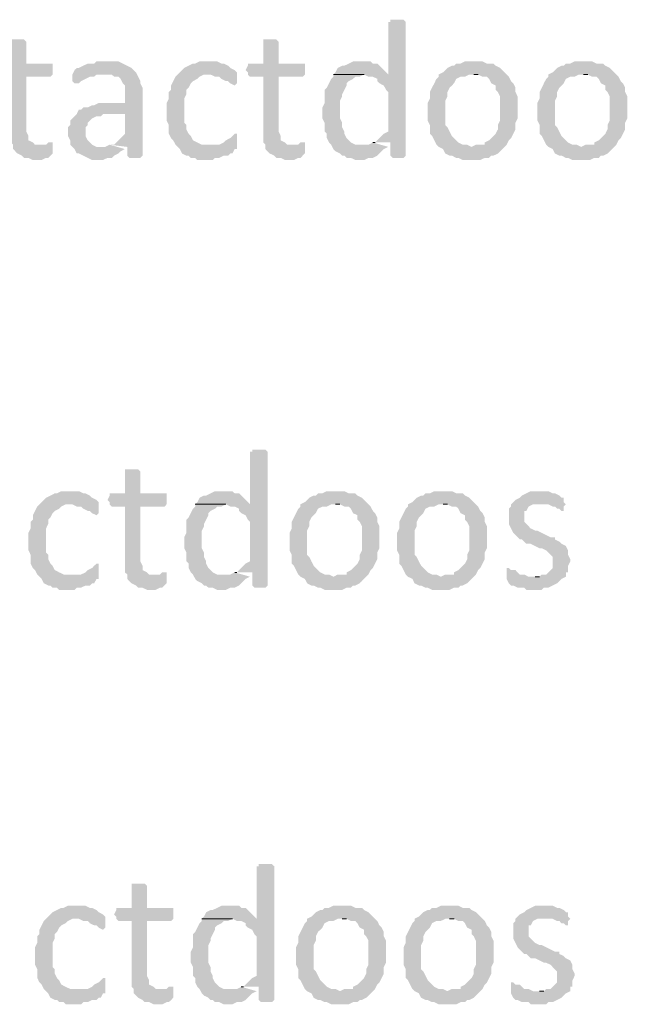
# Model space of a CAD drawing. Header units: millimetres. Extents: x -197899 to 120983, y -4228 to 45370.
# Tile 144 of 200: x -131380 to -130208, y 26245 to 28146. Entities that reach past the tile are written whole.
import ezdxf

# ---------------------------------------------------------------- set-up
doc = ezdxf.new("R2010")
doc.units = ezdxf.units.MM
for name, color, linetype in [('AL63----', 7, 'Continuous'), ('PDF_Geometry', 8, 'Continuous'), ('PDF_Solid Fills', 8, 'Continuous')]:
    doc.layers.add(name, color=color, linetype=linetype)

# ---------------------------------------------------------------- blocks, each defined once
blk = doc.blocks.new('A$C01523A58')
at = {"layer": 'PDF_Solid Fills'}
for points in [[(31521.3, -1007.6), (31508.7, -1007.6), (31508.7, -1011.8), (31504.4, -1011.8), (31504.4, -1113.4), (31398.6, -1113.4), (31457.8, -1113.4), (31466.3, -1117.6), (31474.8, -1117.6), (31483.3, -1121.8), (31483.3, -1126.1), (31487.4, -1130.3), (31495.9, -1134.6), (31500.2, -1143), (31504.4, -1147.2), (31504.4, -1223.5), (31495.9, -1227.7), (31491.7, -1231.9), (31491.7, -1231.9), (31483.3, -1240.4), (31479, -1244.6), (31474.8, -1244.6), (31508.7, -1244.6), (31508.7, -1270), (31508.7, -1270), (31512.8, -1274.3), (31534.1, -1274.3), (31538.2, -1270), (31538.2, -1011.8), (31538.2, -1011.8), (31534.1, -1007.6), (31529.8, -1007.6)], [(30788.9, -1045.7), (30776.3, -1045.7), (30776.3, -1049.9), (30776.3, -1092.3), (30746.6, -1092.3), (30746.6, -1096.4), (30742.4, -1104.9), (30746.6, -1109.2), (30746.6, -1113.4), (30750.9, -1117.6), (30776.3, -1117.6), (30776.3, -1244.6), (30780.5, -1248.9), (30780.5, -1257.3), (30784.7, -1261.6), (30788.9, -1265.8), (30797.4, -1270), (30801.7, -1274.3), (30810.1, -1274.3), (30818.6, -1278.5), (30835.5, -1278.5), (30844, -1274.3), (30848.2, -1274.3), (30852.5, -1270), (30856.7, -1265.8), (30856.7, -1253.1), (30831.3, -1248.9), (30822.8, -1248.9), (30818.6, -1244.6), (30810.1, -1240.4), (30810.1, -1231.9), (30805.9, -1223.5), (30805.9, -1117.6), (30852.5, -1117.6), (30856.7, -1113.4), (30856.7, -1092.3), (30805.9, -1092.3), (30805.9, -1049.9), (30805.9, -1049.9), (30801.7, -1045.7), (30797.4, -1045.7)], [(31275.8, -1045.7), (31263.1, -1045.7), (31263.1, -1049.9), (31263.1, -1092.3), (31233.5, -1092.3), (31233.5, -1096.4), (31229.2, -1104.9), (31233.5, -1109.2), (31233.5, -1113.4), (31237.7, -1117.6), (31263.1, -1117.6), (31263.1, -1244.6), (31267.4, -1248.9), (31267.4, -1257.3), (31271.5, -1261.6), (31275.8, -1265.8), (31284.3, -1270), (31288.5, -1274.3), (31296.9, -1274.3), (31305.4, -1278.5), (31322.3, -1278.5), (31330.8, -1274.3), (31335.1, -1274.3), (31339.3, -1270), (31343.5, -1265.8), (31343.5, -1253.1), (31318.2, -1248.9), (31309.7, -1248.9), (31305.4, -1244.6), (31296.9, -1240.4), (31296.9, -1231.9), (31292.8, -1223.5), (31292.8, -1117.6), (31339.3, -1117.6), (31343.5, -1113.4), (31343.5, -1092.3), (31292.8, -1092.3), (31292.8, -1049.9), (31292.8, -1049.9), (31288.5, -1045.7), (31284.3, -1045.7)], [(30962.5, -1088), (30941.4, -1088), (30937.1, -1092.3), (30924.4, -1092.3), (30916, -1096.4), (30907.5, -1100.7), (30903.3, -1100.7), (30899, -1104.9), (30894.8, -1113.4), (30971, -1113.4), (30975.3, -1117.6), (30983.7, -1117.6), (30987.9, -1121.8), (30992.2, -1130.3), (30996.4, -1134.6), (30996.4, -1168.4), (30945.6, -1168.4), (30937.1, -1172.7), (30932.9, -1172.7), (30924.4, -1176.9), (30916, -1176.9), (30911.7, -1181.1), (30907.5, -1181.1), (30903.3, -1189.6), (30996.4, -1189.6), (30996.4, -1227.7), (30992.2, -1231.9), (30987.9, -1236.1), (30979.5, -1244.6), (30975.3, -1248.9), (30966.8, -1248.9), (31000.7, -1253.1), (31000.7, -1270), (31004.9, -1274.3), (31026.1, -1274.3), (31030.2, -1270), (31030.2, -1138.8), (31026.1, -1130.3), (31026.1, -1126.1), (31026.1, -1126.1), (31021.8, -1117.6), (31017.6, -1109.2), (31013.3, -1104.9), (31013.3, -1104.9), (31009.1, -1100.7), (31000.7, -1096.4), (30992.2, -1092.3), (30992.2, -1092.3), (30983.7, -1088), (30971, -1088)], [(31157.3, -1088), (31140.3, -1088), (31131.9, -1092.3), (31127.6, -1092.3), (31119.2, -1096.4), (31110.7, -1100.7), (31106.5, -1104.9), (31102.2, -1109.2), (31098, -1113.4), (31161.5, -1113.4), (31170, -1117.6), (31178.4, -1117.6), (31182.7, -1121.8), (31191.1, -1126.1), (31195.3, -1126.1), (31199.6, -1130.3), (31208.1, -1134.6), (31212.3, -1130.3), (31212.3, -1109.2), (31208.1, -1104.9), (31208.1, -1104.9), (31199.6, -1100.7), (31195.3, -1096.4), (31186.9, -1092.3), (31182.7, -1092.3), (31174.2, -1088), (31165.7, -1088)], [(31453.6, -1088), (31436.6, -1088), (31428.2, -1092.3), (31419.7, -1096.4), (31415.5, -1096.4), (31407, -1100.7), (31402.8, -1109.2), (31398.6, -1113.4), (31504.4, -1113.4), (31500.2, -1109.2), (31491.7, -1100.7), (31487.4, -1096.4), (31483.3, -1092.3), (31474.8, -1092.3), (31470.5, -1088), (31462, -1088)], [(31669.5, -1088), (31652.6, -1088), (31644.1, -1092.3), (31635.6, -1092.3), (31631.4, -1096.4), (31627.2, -1096.4), (31618.7, -1100.7), (31614.5, -1104.9), (31610.2, -1109.2), (31601.8, -1113.4), (31601.8, -1117.6), (31597.5, -1121.8), (31593.3, -1130.3), (31589, -1138.8), (31584.8, -1147.2), (31584.8, -1160), (31580.6, -1168.4), (31580.6, -1185.4), (31580.6, -1202.3), (31584.8, -1210.8), (31584.8, -1227.7), (31589, -1231.9), (31593.3, -1240.4), (31597.5, -1248.9), (31601.8, -1253.1), (31665.3, -1253.1), (31656.8, -1248.9), (31648.3, -1248.9), (31639.9, -1244.6), (31635.6, -1240.4), (31631.4, -1236.1), (31627.2, -1231.9), (31622.9, -1223.5), (31618.7, -1215), (31614.5, -1210.8), (31614.5, -1164.2), (31618.7, -1155.7), (31618.7, -1147.2), (31622.9, -1138.8), (31627.2, -1134.6), (31631.4, -1130.3), (31635.6, -1121.8), (31644.1, -1117.6), (31652.6, -1117.6), (31661, -1113.4), (31733, -1113.4), (31724.5, -1104.9), (31720.3, -1100.7), (31711.8, -1096.4), (31707.6, -1092.3), (31694.9, -1092.3), (31686.4, -1088), (31678, -1088)], [(31881.2, -1088), (31864.2, -1088), (31855.8, -1092.3), (31847.3, -1092.3), (31843.1, -1096.4), (31838.8, -1096.4), (31830.3, -1100.7), (31826.1, -1104.9), (31821.9, -1109.2), (31813.4, -1113.4), (31813.4, -1117.6), (31809.2, -1121.8), (31804.9, -1130.3), (31800.8, -1138.8), (31796.5, -1147.2), (31796.5, -1160), (31792.3, -1168.4), (31792.3, -1185.4), (31792.3, -1202.3), (31796.5, -1210.8), (31796.5, -1227.7), (31800.8, -1231.9), (31804.9, -1240.4), (31809.2, -1248.9), (31813.4, -1253.1), (31876.9, -1253.1), (31868.5, -1248.9), (31860, -1248.9), (31851.5, -1244.6), (31847.3, -1240.4), (31843.1, -1236.1), (31838.8, -1231.9), (31834.6, -1223.5), (31830.3, -1215), (31826.1, -1210.8), (31826.1, -1164.2), (31830.3, -1155.7), (31830.3, -1147.2), (31834.6, -1138.8), (31838.8, -1134.6), (31843.1, -1130.3), (31847.3, -1121.8), (31855.8, -1117.6), (31864.2, -1117.6), (31872.7, -1113.4), (31944.7, -1113.4), (31936.2, -1104.9), (31932, -1100.7), (31923.5, -1096.4), (31919.3, -1092.3), (31906.6, -1092.3), (31898.1, -1088), (31889.6, -1088)], [(30894.8, -1113.4), (30894.8, -1126.1), (30899, -1130.3), (30907.5, -1130.3), (30911.7, -1126.1), (30920.2, -1121.8), (30920.2, -1121.8), (30928.6, -1117.6), (30937.1, -1117.6), (30941.4, -1113.4), (30958.3, -1113.4)], [(31098, -1113.4), (31093.8, -1117.6), (31089.5, -1126.1), (31085.3, -1134.6), (31085.3, -1143), (31081, -1147.2), (31081, -1160), (31076.8, -1168.4), (31076.8, -1185.4), (31076.8, -1202.3), (31081, -1210.8), (31081, -1227.7), (31085.3, -1236.1), (31089.5, -1240.4), (31093.8, -1248.9), (31098, -1253.1), (31102.2, -1257.3), (31106.5, -1265.8), (31114.9, -1270), (31119.2, -1270), (31123.4, -1274.3), (31131.9, -1274.3), (31136.1, -1278.5), (31165.7, -1278.5), (31170, -1274.3), (31178.4, -1274.3), (31186.9, -1270), (31195.3, -1270), (31199.6, -1265.8), (31203.8, -1265.8), (31208.1, -1257.3), (31212.3, -1257.3), (31212.3, -1253.1), (31157.3, -1248.9), (31144.6, -1248.9), (31136.1, -1244.6), (31136.1, -1244.6), (31127.6, -1240.4), (31123.4, -1231.9), (31119.2, -1227.7), (31114.9, -1219.2), (31114.9, -1210.8), (31110.7, -1206.5), (31110.7, -1160), (31114.9, -1151.5), (31114.9, -1143), (31119.2, -1138.8), (31123.4, -1130.3), (31123.4, -1130.3), (31127.6, -1126.1), (31136.1, -1121.8), (31140.3, -1117.6), (31148.8, -1113.4), (31157.3, -1113.4)], [(31398.6, -1113.4), (31398.6, -1117.6), (31394.3, -1121.8), (31390.1, -1130.3), (31385.9, -1138.8), (31381.6, -1143), (31381.6, -1168.4), (31377.4, -1176.9), (31377.4, -1198.1), (31381.6, -1206.5), (31381.6, -1223.5), (31385.9, -1227.7), (31385.9, -1236.1), (31390.1, -1244.6), (31394.3, -1248.9), (31398.6, -1257.3), (31402.8, -1261.6), (31411.3, -1265.8), (31415.5, -1270), (31419.7, -1270), (31424, -1274.3), (31432.4, -1274.3), (31440.9, -1278.5), (31457.8, -1278.5), (31466.3, -1274.3), (31474.8, -1274.3), (31483.3, -1270), (31487.4, -1265.8), (31491.7, -1261.6), (31495.9, -1257.3), (31504.4, -1253.1), (31453.6, -1248.9), (31440.9, -1248.9), (31432.4, -1244.6), (31428.2, -1240.4), (31424, -1236.1), (31419.7, -1227.7), (31419.7, -1223.5), (31415.5, -1215), (31415.5, -1206.5), (31415.5, -1206.5), (31411.3, -1198.1), (31411.3, -1181.1), (31411.3, -1164.2), (31415.5, -1155.7), (31415.5, -1151.5), (31419.7, -1143), (31424, -1134.6), (31424, -1130.3), (31428.2, -1126.1), (31436.6, -1121.8), (31440.9, -1117.6), (31449.4, -1117.6), (31457.8, -1113.4)], [(31733, -1113.4), (31669.5, -1113.4), (31678, -1113.4), (31686.4, -1117.6), (31694.9, -1117.6), (31699.1, -1121.8), (31703.3, -1130.3), (31711.8, -1134.6), (31711.8, -1143), (31716.1, -1147.2), (31720.3, -1155.7), (31720.3, -1202.3), (31716.1, -1210.8), (31716.1, -1219.2), (31711.8, -1227.7), (31707.6, -1231.9), (31703.3, -1236.1), (31699.1, -1240.4), (31690.7, -1244.6), (31690.7, -1248.9), (31673.7, -1248.9), (31665.3, -1253.1), (31601.8, -1253.1), (31610.2, -1257.3), (31614.5, -1265.8), (31622.9, -1270), (31627.2, -1270), (31635.6, -1274.3), (31639.9, -1274.3), (31648.3, -1278.5), (31682.2, -1278.5), (31690.7, -1274.3), (31699.1, -1274.3), (31703.3, -1270), (31707.6, -1270), (31716.1, -1265.8), (31720.3, -1261.6), (31724.5, -1257.3), (31733, -1248.9), (31733, -1248.9), (31737.2, -1240.4), (31741.5, -1236.1), (31745.7, -1227.7), (31750, -1219.2), (31750, -1206.5), (31754.1, -1198.1), (31754.1, -1181.1), (31754.1, -1155.7), (31750, -1147.2), (31750, -1138.8), (31745.7, -1130.3), (31741.5, -1126.1), (31737.2, -1117.6)], [(31944.7, -1113.4), (31881.2, -1113.4), (31889.6, -1113.4), (31898.1, -1117.6), (31906.6, -1117.6), (31910.8, -1121.8), (31915, -1130.3), (31923.5, -1134.6), (31923.5, -1143), (31927.7, -1147.2), (31932, -1155.7), (31932, -1202.3), (31927.7, -1210.8), (31927.7, -1219.2), (31923.5, -1227.7), (31919.3, -1231.9), (31915, -1236.1), (31910.8, -1240.4), (31902.3, -1244.6), (31902.3, -1248.9), (31885.4, -1248.9), (31876.9, -1253.1), (31813.4, -1253.1), (31821.9, -1257.3), (31826.1, -1265.8), (31834.6, -1270), (31838.8, -1270), (31847.3, -1274.3), (31851.5, -1274.3), (31860, -1278.5), (31893.9, -1278.5), (31902.3, -1274.3), (31910.8, -1274.3), (31915, -1270), (31919.3, -1270), (31927.7, -1265.8), (31932, -1261.6), (31936.2, -1257.3), (31944.7, -1248.9), (31944.7, -1248.9), (31948.9, -1240.4), (31953.1, -1236.1), (31957.4, -1227.7), (31961.6, -1219.2), (31961.6, -1206.5), (31965.8, -1198.1), (31965.8, -1181.1), (31965.8, -1155.7), (31961.6, -1147.2), (31961.6, -1138.8), (31957.4, -1130.3), (31953.1, -1126.1), (31948.9, -1117.6)], [(30903.3, -1189.6), (30899, -1193.8), (30894.8, -1198.1), (30890.6, -1202.3), (30890.6, -1210.8), (30886.3, -1215), (30886.3, -1231.9), (30890.6, -1240.4), (30890.6, -1248.9), (30894.8, -1253.1), (30899, -1257.3), (30903.3, -1265.8), (30907.5, -1265.8), (30916, -1270), (30924.4, -1274.3), (30924.4, -1274.3), (30932.9, -1278.5), (30954, -1278.5), (30962.5, -1274.3), (30971, -1274.3), (30975.3, -1270), (30975.3, -1270), (30983.7, -1265.8), (30987.9, -1261.6), (30996.4, -1257.3), (30954, -1253.1), (30941.4, -1253.1), (30932.9, -1248.9), (30928.6, -1244.6), (30928.6, -1244.6), (30924.4, -1240.4), (30920.2, -1231.9), (30920.2, -1215), (30924.4, -1210.8), (30924.4, -1206.5), (30932.9, -1198.1), (30932.9, -1198.1), (30941.4, -1193.8), (30949.8, -1193.8), (30954, -1189.6), (30996.4, -1189.6)], [(31208.1, -1227.7), (31203.8, -1231.9), (31199.6, -1236.1), (31191.1, -1240.4), (31191.1, -1240.4), (31186.9, -1244.6), (31178.4, -1248.9), (31157.3, -1248.9), (31212.3, -1253.1), (31212.3, -1227.7)], [(30852.5, -1244.6), (30848.2, -1244.6), (30844, -1248.9), (30831.3, -1248.9), (30856.7, -1253.1), (30856.7, -1244.6)], [(31339.3, -1244.6), (31335.1, -1244.6), (31330.8, -1248.9), (31318.2, -1248.9), (31343.5, -1253.1), (31343.5, -1244.6)], [(31254.6, -1837.3), (31242, -1837.3), (31242, -1841.6), (31237.7, -1841.6), (31237.7, -1943.1), (31131.9, -1943.1), (31191.1, -1943.1), (31199.6, -1947.4), (31208.1, -1947.4), (31216.6, -1951.6), (31216.6, -1955.8), (31220.8, -1960.1), (31229.2, -1964.3), (31233.5, -1972.8), (31237.7, -1977), (31237.7, -2053.2), (31229.2, -2057.5), (31225, -2061.6), (31225, -2061.6), (31216.6, -2070.1), (31212.3, -2074.4), (31208.1, -2074.4), (31242, -2074.4), (31242, -2099.8), (31242, -2099.8), (31246.1, -2104), (31267.4, -2104), (31271.5, -2099.8), (31271.5, -1841.6), (31271.5, -1841.6), (31267.4, -1837.3), (31263.1, -1837.3)], [(31009.1, -1875.4), (30996.4, -1875.4), (30996.4, -1879.6), (30996.4, -1921.9), (30966.8, -1921.9), (30966.8, -1926.2), (30962.5, -1934.7), (30966.8, -1938.9), (30966.8, -1943.1), (30971, -1947.4), (30996.4, -1947.4), (30996.4, -2074.4), (31000.7, -2078.6), (31000.7, -2087), (31004.9, -2091.3), (31009.1, -2095.5), (31017.6, -2099.8), (31021.8, -2104), (31030.2, -2104), (31038.7, -2108.2), (31055.6, -2108.2), (31064.1, -2104), (31068.4, -2104), (31072.6, -2099.8), (31076.8, -2095.5), (31076.8, -2082.9), (31051.4, -2078.6), (31043, -2078.6), (31038.7, -2074.4), (31030.2, -2070.1), (31030.2, -2061.6), (31026.1, -2053.2), (31026.1, -1947.4), (31072.6, -1947.4), (31076.8, -1943.1), (31076.8, -1921.9), (31026.1, -1921.9), (31026.1, -1879.6), (31026.1, -1879.6), (31021.8, -1875.4), (31017.6, -1875.4)], [(30890.6, -1917.7), (30873.6, -1917.7), (30865.2, -1921.9), (30860.9, -1921.9), (30852.5, -1926.2), (30844, -1930.4), (30839.8, -1934.7), (30835.5, -1938.9), (30831.3, -1943.1), (30894.8, -1943.1), (30903.3, -1947.4), (30911.7, -1947.4), (30916, -1951.6), (30924.4, -1955.8), (30928.6, -1955.8), (30932.9, -1960.1), (30941.4, -1964.3), (30945.6, -1960.1), (30945.6, -1938.9), (30941.4, -1934.7), (30941.4, -1934.7), (30932.9, -1930.4), (30928.6, -1926.2), (30920.2, -1921.9), (30916, -1921.9), (30907.5, -1917.7), (30899, -1917.7)], [(31186.9, -1917.7), (31170, -1917.7), (31161.5, -1921.9), (31153, -1926.2), (31148.8, -1926.2), (31140.3, -1930.4), (31136.1, -1938.9), (31131.9, -1943.1), (31237.7, -1943.1), (31233.5, -1938.9), (31225, -1930.4), (31220.8, -1926.2), (31216.6, -1921.9), (31208.1, -1921.9), (31203.8, -1917.7), (31195.3, -1917.7)], [(31402.8, -1917.7), (31385.9, -1917.7), (31377.4, -1921.9), (31368.9, -1921.9), (31364.7, -1926.2), (31360.5, -1926.2), (31352, -1930.4), (31347.8, -1934.7), (31343.5, -1938.9), (31335.1, -1943.1), (31335.1, -1947.4), (31330.8, -1951.6), (31326.6, -1960.1), (31322.3, -1968.5), (31318.2, -1977), (31318.2, -1989.7), (31313.9, -1998.2), (31313.9, -2015.1), (31313.9, -2032), (31318.2, -2040.5), (31318.2, -2057.5), (31322.3, -2061.6), (31326.6, -2070.1), (31330.8, -2078.6), (31335.1, -2082.9), (31398.6, -2082.9), (31390.1, -2078.6), (31381.6, -2078.6), (31373.2, -2074.4), (31368.9, -2070.1), (31364.7, -2065.9), (31360.5, -2061.6), (31356.2, -2053.2), (31352, -2044.7), (31347.8, -2040.5), (31347.8, -1993.9), (31352, -1985.5), (31352, -1977), (31356.2, -1968.5), (31360.5, -1964.3), (31364.7, -1960.1), (31368.9, -1951.6), (31377.4, -1947.4), (31385.9, -1947.4), (31394.3, -1943.1), (31466.3, -1943.1), (31457.8, -1934.7), (31453.6, -1930.4), (31445.1, -1926.2), (31440.9, -1921.9), (31428.2, -1921.9), (31419.7, -1917.7), (31411.3, -1917.7)], [(31610.2, -1917.7), (31593.3, -1917.7), (31584.8, -1921.9), (31576.4, -1921.9), (31572.1, -1926.2), (31567.9, -1926.2), (31559.4, -1930.4), (31555.2, -1934.7), (31551, -1938.9), (31542.5, -1943.1), (31542.5, -1947.4), (31538.2, -1951.6), (31534.1, -1960.1), (31529.8, -1968.5), (31525.6, -1977), (31525.6, -1989.7), (31521.3, -1998.2), (31521.3, -2015.1), (31521.3, -2032), (31525.6, -2040.5), (31525.6, -2057.5), (31529.8, -2061.6), (31534.1, -2070.1), (31538.2, -2078.6), (31542.5, -2082.9), (31606, -2082.9), (31597.5, -2078.6), (31589, -2078.6), (31580.6, -2074.4), (31576.4, -2070.1), (31572.1, -2065.9), (31567.9, -2061.6), (31563.6, -2053.2), (31559.4, -2044.7), (31555.2, -2040.5), (31555.2, -1993.9), (31559.4, -1985.5), (31559.4, -1977), (31563.6, -1968.5), (31567.9, -1964.3), (31572.1, -1960.1), (31576.4, -1951.6), (31584.8, -1947.4), (31593.3, -1947.4), (31601.8, -1943.1), (31673.7, -1943.1), (31665.3, -1934.7), (31661, -1930.4), (31652.6, -1926.2), (31648.3, -1921.9), (31635.6, -1921.9), (31627.2, -1917.7), (31618.7, -1917.7)], [(31800.8, -1917.7), (31779.5, -1917.7), (31771.1, -1921.9), (31762.6, -1926.2), (31758.4, -1930.4), (31750, -1934.7), (31750, -1934.7), (31741.5, -1943.1), (31741.5, -1947.4), (31737.2, -1951.6), (31737.2, -1981.2), (31741.5, -1989.7), (31741.5, -1989.7), (31745.7, -1998.2), (31750, -2002.4), (31750, -2002.4), (31758.4, -2010.9), (31762.6, -2010.9), (31766.9, -2015.1), (31771.1, -2019.3), (31779.5, -2019.3), (31788, -2023.6), (31796.5, -2027.8), (31800.8, -2027.8), (31809.2, -2032), (31813.4, -2036.2), (31817.7, -2040.5), (31821.9, -2044.7), (31821.9, -2065.9), (31817.7, -2070.1), (31813.4, -2074.4), (31809.2, -2078.6), (31800.8, -2078.6), (31796.5, -2082.9), (31788, -2082.9), (31847.3, -2082.9), (31847.3, -2074.4), (31851.5, -2074.4), (31851.5, -2061.6), (31855.8, -2053.2), (31855.8, -2049), (31851.5, -2040.5), (31851.5, -2032), (31851.5, -2032), (31847.3, -2023.6), (31838.8, -2019.3), (31838.8, -2019.3), (31834.6, -2015.1), (31826.1, -2010.9), (31826.1, -2006.6), (31817.7, -2006.6), (31809.2, -2002.4), (31809.2, -2002.4), (31800.8, -1998.2), (31792.3, -1993.9), (31788, -1993.9), (31779.5, -1989.7), (31775.4, -1985.5), (31771.1, -1981.2), (31766.9, -1977), (31766.9, -1955.8), (31771.1, -1955.8), (31775.4, -1947.4), (31775.4, -1947.4), (31783.8, -1943.1), (31796.5, -1943.1), (31843.1, -1938.9), (31843.1, -1930.4), (31838.8, -1930.4), (31834.6, -1926.2), (31834.6, -1926.2), (31826.1, -1921.9), (31821.9, -1921.9), (31813.4, -1917.7), (31804.9, -1917.7)], [(30831.3, -1943.1), (30827.1, -1947.4), (30822.8, -1955.8), (30818.6, -1964.3), (30818.6, -1972.8), (30814.3, -1977), (30814.3, -1989.7), (30810.1, -1998.2), (30810.1, -2015.1), (30810.1, -2032), (30814.3, -2040.5), (30814.3, -2057.5), (30818.6, -2065.9), (30822.8, -2070.1), (30827.1, -2078.6), (30831.3, -2082.9), (30835.5, -2087), (30839.8, -2095.5), (30848.2, -2099.8), (30852.5, -2099.8), (30856.7, -2104), (30865.2, -2104), (30869.4, -2108.2), (30899, -2108.2), (30903.3, -2104), (30911.7, -2104), (30920.2, -2099.8), (30928.6, -2099.8), (30932.9, -2095.5), (30937.1, -2095.5), (30941.4, -2087), (30945.6, -2087), (30945.6, -2082.9), (30890.6, -2078.6), (30877.9, -2078.6), (30869.4, -2074.4), (30869.4, -2074.4), (30860.9, -2070.1), (30856.7, -2061.6), (30852.5, -2057.5), (30848.2, -2049), (30848.2, -2040.5), (30844, -2036.2), (30844, -1989.7), (30848.2, -1981.2), (30848.2, -1972.8), (30852.5, -1968.5), (30856.7, -1960.1), (30856.7, -1960.1), (30860.9, -1955.8), (30869.4, -1951.6), (30873.6, -1947.4), (30882.1, -1943.1), (30890.6, -1943.1)], [(31131.9, -1943.1), (31131.9, -1947.4), (31127.6, -1951.6), (31123.4, -1960.1), (31119.2, -1968.5), (31114.9, -1972.8), (31114.9, -1998.2), (31110.7, -2006.6), (31110.7, -2027.8), (31114.9, -2036.2), (31114.9, -2053.2), (31119.2, -2057.5), (31119.2, -2065.9), (31123.4, -2074.4), (31127.6, -2078.6), (31131.9, -2087), (31136.1, -2091.3), (31144.6, -2095.5), (31148.8, -2099.8), (31153, -2099.8), (31157.3, -2104), (31165.7, -2104), (31174.2, -2108.2), (31191.1, -2108.2), (31199.6, -2104), (31208.1, -2104), (31216.6, -2099.8), (31220.8, -2095.5), (31225, -2091.3), (31229.2, -2087), (31237.7, -2082.9), (31186.9, -2078.6), (31174.2, -2078.6), (31165.7, -2074.4), (31161.5, -2070.1), (31157.3, -2065.9), (31153, -2057.5), (31153, -2053.2), (31148.8, -2044.7), (31148.8, -2036.2), (31148.8, -2036.2), (31144.6, -2027.8), (31144.6, -2010.9), (31144.6, -1993.9), (31148.8, -1985.5), (31148.8, -1981.2), (31153, -1972.8), (31157.3, -1964.3), (31157.3, -1960.1), (31161.5, -1955.8), (31170, -1951.6), (31174.2, -1947.4), (31182.7, -1947.4), (31191.1, -1943.1)], [(31466.3, -1943.1), (31402.8, -1943.1), (31411.3, -1943.1), (31419.7, -1947.4), (31428.2, -1947.4), (31432.4, -1951.6), (31436.6, -1960.1), (31445.1, -1964.3), (31445.1, -1972.8), (31449.4, -1977), (31453.6, -1985.5), (31453.6, -2032), (31449.4, -2040.5), (31449.4, -2049), (31445.1, -2057.5), (31440.9, -2061.6), (31436.6, -2065.9), (31432.4, -2070.1), (31424, -2074.4), (31424, -2078.6), (31407, -2078.6), (31398.6, -2082.9), (31335.1, -2082.9), (31343.5, -2087), (31347.8, -2095.5), (31356.2, -2099.8), (31360.5, -2099.8), (31368.9, -2104), (31373.2, -2104), (31381.6, -2108.2), (31415.5, -2108.2), (31424, -2104), (31432.4, -2104), (31436.6, -2099.8), (31440.9, -2099.8), (31449.4, -2095.5), (31453.6, -2091.3), (31457.8, -2087), (31466.3, -2078.6), (31466.3, -2078.6), (31470.5, -2070.1), (31474.8, -2065.9), (31479, -2057.5), (31483.3, -2049), (31483.3, -2036.2), (31487.4, -2027.8), (31487.4, -2010.9), (31487.4, -1985.5), (31483.3, -1977), (31483.3, -1968.5), (31479, -1960.1), (31474.8, -1955.8), (31470.5, -1947.4)], [(31673.7, -1943.1), (31610.2, -1943.1), (31618.7, -1943.1), (31627.2, -1947.4), (31635.6, -1947.4), (31639.9, -1951.6), (31644.1, -1960.1), (31652.6, -1964.3), (31652.6, -1972.8), (31656.8, -1977), (31661, -1985.5), (31661, -2032), (31656.8, -2040.5), (31656.8, -2049), (31652.6, -2057.5), (31648.3, -2061.6), (31644.1, -2065.9), (31639.9, -2070.1), (31631.4, -2074.4), (31631.4, -2078.6), (31614.5, -2078.6), (31606, -2082.9), (31542.5, -2082.9), (31551, -2087), (31555.2, -2095.5), (31563.6, -2099.8), (31567.9, -2099.8), (31576.4, -2104), (31580.6, -2104), (31589, -2108.2), (31622.9, -2108.2), (31631.4, -2104), (31639.9, -2104), (31644.1, -2099.8), (31648.3, -2099.8), (31656.8, -2095.5), (31661, -2091.3), (31665.3, -2087), (31673.7, -2078.6), (31673.7, -2078.6), (31678, -2070.1), (31682.2, -2065.9), (31686.4, -2057.5), (31690.7, -2049), (31690.7, -2036.2), (31694.9, -2027.8), (31694.9, -2010.9), (31694.9, -1985.5), (31690.7, -1977), (31690.7, -1968.5), (31686.4, -1960.1), (31682.2, -1955.8), (31678, -1947.4)], [(31843.1, -1938.9), (31796.5, -1943.1), (31813.4, -1943.1), (31821.9, -1947.4), (31826.1, -1947.4), (31830.3, -1951.6), (31834.6, -1951.6), (31838.8, -1955.8), (31843.1, -1955.8), (31843.1, -1947.4), (31847.3, -1943.1)], [(30941.4, -2057.5), (30937.1, -2061.6), (30932.9, -2065.9), (30924.4, -2070.1), (30924.4, -2070.1), (30920.2, -2074.4), (30911.7, -2078.6), (30890.6, -2078.6), (30945.6, -2082.9), (30945.6, -2057.5)], [(31737.2, -2065.9), (31733, -2065.9), (31733, -2087), (31737.2, -2095.5), (31737.2, -2095.5), (31741.5, -2099.8), (31745.7, -2099.8), (31754.1, -2104), (31766.9, -2104), (31771.1, -2108.2), (31800.8, -2108.2), (31804.9, -2104), (31813.4, -2104), (31821.9, -2099.8), (31830.3, -2095.5), (31834.6, -2091.3), (31838.8, -2087), (31847.3, -2082.9), (31775.4, -2082.9), (31766.9, -2078.6), (31758.4, -2078.6), (31754.1, -2074.4), (31750, -2070.1), (31741.5, -2070.1)], [(31072.6, -2074.4), (31068.4, -2074.4), (31064.1, -2078.6), (31051.4, -2078.6), (31076.8, -2082.9), (31076.8, -2074.4)], [(31267.4, -2637.4), (31254.6, -2637.4), (31254.6, -2641.6), (31250.4, -2641.6), (31250.4, -2743.2), (31144.6, -2743.2), (31203.8, -2743.2), (31212.3, -2747.4), (31220.8, -2747.4), (31229.2, -2751.7), (31229.2, -2755.9), (31233.5, -2760.2), (31242, -2764.4), (31246.1, -2772.8), (31250.4, -2777.1), (31250.4, -2853.3), (31242, -2857.5), (31237.7, -2861.8), (31237.7, -2861.8), (31229.2, -2870.2), (31225, -2874.5), (31220.8, -2874.5), (31254.6, -2874.5), (31254.6, -2899.9), (31254.6, -2899.9), (31258.9, -2904.1), (31280, -2904.1), (31284.3, -2899.9), (31284.3, -2641.6), (31284.3, -2641.6), (31280, -2637.4), (31275.8, -2637.4)], [(31021.8, -2675.5), (31009.1, -2675.5), (31009.1, -2679.7), (31009.1, -2722.1), (30979.5, -2722.1), (30979.5, -2726.3), (30975.3, -2734.8), (30979.5, -2739), (30979.5, -2743.2), (30983.7, -2747.4), (31009.1, -2747.4), (31009.1, -2874.5), (31013.3, -2878.7), (31013.3, -2887.1), (31017.6, -2891.4), (31021.8, -2895.6), (31030.2, -2899.9), (31034.5, -2904.1), (31043, -2904.1), (31051.4, -2908.3), (31068.4, -2908.3), (31076.8, -2904.1), (31081, -2904.1), (31085.3, -2899.9), (31089.5, -2895.6), (31089.5, -2882.9), (31064.1, -2878.7), (31055.6, -2878.7), (31051.4, -2874.5), (31043, -2870.2), (31043, -2861.8), (31038.7, -2853.3), (31038.7, -2747.4), (31085.3, -2747.4), (31089.5, -2743.2), (31089.5, -2722.1), (31038.7, -2722.1), (31038.7, -2679.7), (31038.7, -2679.7), (31034.5, -2675.5), (31030.2, -2675.5)], [(30903.3, -2717.9), (30886.3, -2717.9), (30877.9, -2722.1), (30873.6, -2722.1), (30865.2, -2726.3), (30856.7, -2730.5), (30852.5, -2734.8), (30848.2, -2739), (30844, -2743.2), (30907.5, -2743.2), (30916, -2747.4), (30924.4, -2747.4), (30928.6, -2751.7), (30937.1, -2755.9), (30941.4, -2755.9), (30945.6, -2760.2), (30954, -2764.4), (30958.3, -2760.2), (30958.3, -2739), (30954, -2734.8), (30954, -2734.8), (30945.6, -2730.5), (30941.4, -2726.3), (30932.9, -2722.1), (30928.6, -2722.1), (30920.2, -2717.9), (30911.7, -2717.9)], [(31199.6, -2717.9), (31182.7, -2717.9), (31174.2, -2722.1), (31165.7, -2726.3), (31161.5, -2726.3), (31153, -2730.5), (31148.8, -2739), (31144.6, -2743.2), (31250.4, -2743.2), (31246.1, -2739), (31237.7, -2730.5), (31233.5, -2726.3), (31229.2, -2722.1), (31220.8, -2722.1), (31216.6, -2717.9), (31208.1, -2717.9)], [(31415.5, -2717.9), (31398.6, -2717.9), (31390.1, -2722.1), (31381.6, -2722.1), (31377.4, -2726.3), (31373.2, -2726.3), (31364.7, -2730.5), (31360.5, -2734.8), (31356.2, -2739), (31347.8, -2743.2), (31347.8, -2747.4), (31343.5, -2751.7), (31339.3, -2760.2), (31335.1, -2768.6), (31330.8, -2777.1), (31330.8, -2789.8), (31326.6, -2798.2), (31326.6, -2815.2), (31326.6, -2832.1), (31330.8, -2840.6), (31330.8, -2857.5), (31335.1, -2861.8), (31339.3, -2870.2), (31343.5, -2878.7), (31347.8, -2882.9), (31411.3, -2882.9), (31402.8, -2878.7), (31394.3, -2878.7), (31385.9, -2874.5), (31381.6, -2870.2), (31377.4, -2866), (31373.2, -2861.8), (31368.9, -2853.3), (31364.7, -2844.8), (31360.5, -2840.6), (31360.5, -2794), (31364.7, -2785.6), (31364.7, -2777.1), (31368.9, -2768.6), (31373.2, -2764.4), (31377.4, -2760.2), (31381.6, -2751.7), (31390.1, -2747.4), (31398.6, -2747.4), (31407, -2743.2), (31479, -2743.2), (31470.5, -2734.8), (31466.3, -2730.5), (31457.8, -2726.3), (31453.6, -2722.1), (31440.9, -2722.1), (31432.4, -2717.9), (31424, -2717.9)], [(31622.9, -2717.9), (31606, -2717.9), (31597.5, -2722.1), (31589, -2722.1), (31584.8, -2726.3), (31580.6, -2726.3), (31572.1, -2730.5), (31567.9, -2734.8), (31563.6, -2739), (31555.2, -2743.2), (31555.2, -2747.4), (31551, -2751.7), (31546.7, -2760.2), (31542.5, -2768.6), (31538.2, -2777.1), (31538.2, -2789.8), (31534.1, -2798.2), (31534.1, -2815.2), (31534.1, -2832.1), (31538.2, -2840.6), (31538.2, -2857.5), (31542.5, -2861.8), (31546.7, -2870.2), (31551, -2878.7), (31555.2, -2882.9), (31618.7, -2882.9), (31610.2, -2878.7), (31601.8, -2878.7), (31593.3, -2874.5), (31589, -2870.2), (31584.8, -2866), (31580.6, -2861.8), (31576.4, -2853.3), (31572.1, -2844.8), (31567.9, -2840.6), (31567.9, -2794), (31572.1, -2785.6), (31572.1, -2777.1), (31576.4, -2768.6), (31580.6, -2764.4), (31584.8, -2760.2), (31589, -2751.7), (31597.5, -2747.4), (31606, -2747.4), (31614.5, -2743.2), (31686.4, -2743.2), (31678, -2734.8), (31673.7, -2730.5), (31665.3, -2726.3), (31661, -2722.1), (31648.3, -2722.1), (31639.9, -2717.9), (31631.4, -2717.9)], [(31809.2, -2717.9), (31788, -2717.9), (31779.5, -2722.1), (31771.1, -2726.3), (31766.9, -2730.5), (31758.4, -2734.8), (31758.4, -2734.8), (31750, -2743.2), (31750, -2747.4), (31745.7, -2751.7), (31745.7, -2781.3), (31750, -2789.8), (31750, -2789.8), (31754.1, -2798.2), (31758.4, -2802.5), (31758.4, -2802.5), (31766.9, -2811), (31771.1, -2811), (31775.4, -2815.2), (31779.5, -2819.4), (31788, -2819.4), (31796.5, -2823.7), (31804.9, -2827.9), (31809.2, -2827.9), (31817.7, -2832.1), (31821.9, -2836.4), (31826.1, -2840.6), (31830.3, -2844.8), (31830.3, -2866), (31826.1, -2870.2), (31821.9, -2874.5), (31817.7, -2878.7), (31809.2, -2878.7), (31804.9, -2882.9), (31796.5, -2882.9), (31855.8, -2882.9), (31855.8, -2874.5), (31860, -2874.5), (31860, -2861.8), (31864.2, -2853.3), (31864.2, -2849.1), (31860, -2840.6), (31860, -2832.1), (31860, -2832.1), (31855.8, -2823.7), (31847.3, -2819.4), (31847.3, -2819.4), (31843.1, -2815.2), (31834.6, -2811), (31834.6, -2806.7), (31826.1, -2806.7), (31817.7, -2802.5), (31817.7, -2802.5), (31809.2, -2798.2), (31800.8, -2794), (31796.5, -2794), (31788, -2789.8), (31783.8, -2785.6), (31779.5, -2781.3), (31775.4, -2777.1), (31775.4, -2755.9), (31779.5, -2755.9), (31783.8, -2747.4), (31783.8, -2747.4), (31792.3, -2743.2), (31804.9, -2743.2), (31851.5, -2739), (31851.5, -2730.5), (31847.3, -2730.5), (31843.1, -2726.3), (31843.1, -2726.3), (31834.6, -2722.1), (31830.3, -2722.1), (31821.9, -2717.9), (31813.4, -2717.9)], [(30844, -2743.2), (30839.8, -2747.4), (30835.5, -2755.9), (30831.3, -2764.4), (30831.3, -2772.8), (30827.1, -2777.1), (30827.1, -2789.8), (30822.8, -2798.2), (30822.8, -2815.2), (30822.8, -2832.1), (30827.1, -2840.6), (30827.1, -2857.5), (30831.3, -2866), (30835.5, -2870.2), (30839.8, -2878.7), (30844, -2882.9), (30848.2, -2887.1), (30852.5, -2895.6), (30860.9, -2899.9), (30865.2, -2899.9), (30869.4, -2904.1), (30877.9, -2904.1), (30882.1, -2908.3), (30911.7, -2908.3), (30916, -2904.1), (30924.4, -2904.1), (30932.9, -2899.9), (30941.4, -2899.9), (30945.6, -2895.6), (30949.8, -2895.6), (30954, -2887.1), (30958.3, -2887.1), (30958.3, -2882.9), (30903.3, -2878.7), (30890.6, -2878.7), (30882.1, -2874.5), (30882.1, -2874.5), (30873.6, -2870.2), (30869.4, -2861.8), (30865.2, -2857.5), (30860.9, -2849.1), (30860.9, -2840.6), (30856.7, -2836.4), (30856.7, -2789.8), (30860.9, -2781.3), (30860.9, -2772.8), (30865.2, -2768.6), (30869.4, -2760.2), (30869.4, -2760.2), (30873.6, -2755.9), (30882.1, -2751.7), (30886.3, -2747.4), (30894.8, -2743.2), (30903.3, -2743.2)], [(31144.6, -2743.2), (31144.6, -2747.4), (31140.3, -2751.7), (31136.1, -2760.2), (31131.9, -2768.6), (31127.6, -2772.8), (31127.6, -2798.2), (31123.4, -2806.7), (31123.4, -2827.9), (31127.6, -2836.4), (31127.6, -2853.3), (31131.9, -2857.5), (31131.9, -2866), (31136.1, -2874.5), (31140.3, -2878.7), (31144.6, -2887.1), (31148.8, -2891.4), (31157.3, -2895.6), (31161.5, -2899.9), (31165.7, -2899.9), (31170, -2904.1), (31178.4, -2904.1), (31186.9, -2908.3), (31203.8, -2908.3), (31212.3, -2904.1), (31220.8, -2904.1), (31229.2, -2899.9), (31233.5, -2895.6), (31237.7, -2891.4), (31242, -2887.1), (31250.4, -2882.9), (31199.6, -2878.7), (31186.9, -2878.7), (31178.4, -2874.5), (31174.2, -2870.2), (31170, -2866), (31165.7, -2857.5), (31165.7, -2853.3), (31161.5, -2844.8), (31161.5, -2836.4), (31161.5, -2836.4), (31157.3, -2827.9), (31157.3, -2811), (31157.3, -2794), (31161.5, -2785.6), (31161.5, -2781.3), (31165.7, -2772.8), (31170, -2764.4), (31170, -2760.2), (31174.2, -2755.9), (31182.7, -2751.7), (31186.9, -2747.4), (31195.3, -2747.4), (31203.8, -2743.2)], [(31479, -2743.2), (31415.5, -2743.2), (31424, -2743.2), (31432.4, -2747.4), (31440.9, -2747.4), (31445.1, -2751.7), (31449.4, -2760.2), (31457.8, -2764.4), (31457.8, -2772.8), (31462, -2777.1), (31466.3, -2785.6), (31466.3, -2832.1), (31462, -2840.6), (31462, -2849.1), (31457.8, -2857.5), (31453.6, -2861.8), (31449.4, -2866), (31445.1, -2870.2), (31436.6, -2874.5), (31436.6, -2878.7), (31419.7, -2878.7), (31411.3, -2882.9), (31347.8, -2882.9), (31356.2, -2887.1), (31360.5, -2895.6), (31368.9, -2899.9), (31373.2, -2899.9), (31381.6, -2904.1), (31385.9, -2904.1), (31394.3, -2908.3), (31428.2, -2908.3), (31436.6, -2904.1), (31445.1, -2904.1), (31449.4, -2899.9), (31453.6, -2899.9), (31462, -2895.6), (31466.3, -2891.4), (31470.5, -2887.1), (31479, -2878.7), (31479, -2878.7), (31483.3, -2870.2), (31487.4, -2866), (31491.7, -2857.5), (31495.9, -2849.1), (31495.9, -2836.4), (31500.2, -2827.9), (31500.2, -2811), (31500.2, -2785.6), (31495.9, -2777.1), (31495.9, -2768.6), (31491.7, -2760.2), (31487.4, -2755.9), (31483.3, -2747.4)], [(31686.4, -2743.2), (31622.9, -2743.2), (31631.4, -2743.2), (31639.9, -2747.4), (31648.3, -2747.4), (31652.6, -2751.7), (31656.8, -2760.2), (31665.3, -2764.4), (31665.3, -2772.8), (31669.5, -2777.1), (31673.7, -2785.6), (31673.7, -2832.1), (31669.5, -2840.6), (31669.5, -2849.1), (31665.3, -2857.5), (31661, -2861.8), (31656.8, -2866), (31652.6, -2870.2), (31644.1, -2874.5), (31644.1, -2878.7), (31627.2, -2878.7), (31618.7, -2882.9), (31555.2, -2882.9), (31563.6, -2887.1), (31567.9, -2895.6), (31576.4, -2899.9), (31580.6, -2899.9), (31589, -2904.1), (31593.3, -2904.1), (31601.8, -2908.3), (31635.6, -2908.3), (31644.1, -2904.1), (31652.6, -2904.1), (31656.8, -2899.9), (31661, -2899.9), (31669.5, -2895.6), (31673.7, -2891.4), (31678, -2887.1), (31686.4, -2878.7), (31686.4, -2878.7), (31690.7, -2870.2), (31694.9, -2866), (31699.1, -2857.5), (31703.3, -2849.1), (31703.3, -2836.4), (31707.6, -2827.9), (31707.6, -2811), (31707.6, -2785.6), (31703.3, -2777.1), (31703.3, -2768.6), (31699.1, -2760.2), (31694.9, -2755.9), (31690.7, -2747.4)], [(31851.5, -2739), (31804.9, -2743.2), (31821.9, -2743.2), (31830.3, -2747.4), (31834.6, -2747.4), (31838.8, -2751.7), (31843.1, -2751.7), (31847.3, -2755.9), (31851.5, -2755.9), (31851.5, -2747.4), (31855.8, -2743.2)], [(30954, -2857.5), (30949.8, -2861.8), (30945.6, -2866), (30937.1, -2870.2), (30937.1, -2870.2), (30932.9, -2874.5), (30924.4, -2878.7), (30903.3, -2878.7), (30958.3, -2882.9), (30958.3, -2857.5)], [(31745.7, -2866), (31741.5, -2866), (31741.5, -2887.1), (31745.7, -2895.6), (31745.7, -2895.6), (31750, -2899.9), (31754.1, -2899.9), (31762.6, -2904.1), (31775.4, -2904.1), (31779.5, -2908.3), (31809.2, -2908.3), (31813.4, -2904.1), (31821.9, -2904.1), (31830.3, -2899.9), (31838.8, -2895.6), (31843.1, -2891.4), (31847.3, -2887.1), (31855.8, -2882.9), (31783.8, -2882.9), (31775.4, -2878.7), (31766.9, -2878.7), (31762.6, -2874.5), (31758.4, -2870.2), (31750, -2870.2)], [(31085.3, -2874.5), (31081, -2874.5), (31076.8, -2878.7), (31064.1, -2878.7), (31089.5, -2882.9), (31089.5, -2874.5)]]:
    blk.add_hatch(color=7, dxfattribs=at).paths.add_polyline_path(points)
at = {"layer": 'PDF_Geometry', "color": 7, "lineweight": 0}
for points in [[(31398.6, -1113.4), (31457.8, -1113.4)], [(31669.5, -1113.4), (31678, -1113.4)], [(31881.2, -1113.4), (31889.6, -1113.4)], [(31479, -1244.6), (31474.8, -1244.6)], [(31131.9, -1943.1), (31191.1, -1943.1)], [(31402.8, -1943.1), (31411.3, -1943.1)], [(31610.2, -1943.1), (31618.7, -1943.1)], [(31212.3, -2074.4), (31208.1, -2074.4)], [(31796.5, -2082.9), (31788, -2082.9)], [(31144.6, -2743.2), (31203.8, -2743.2)], [(31415.5, -2743.2), (31424, -2743.2)], [(31622.9, -2743.2), (31631.4, -2743.2)], [(31225, -2874.5), (31220.8, -2874.5)], [(31804.9, -2882.9), (31796.5, -2882.9)]]:
    blk.add_lwpolyline(points, dxfattribs=at)
at = {"layer": 'PDF_Solid Fills', "color": 7}
for points in [[(30966.8, -1248.9), (30958.3, -1253.1), (30996.4, -1257.3), (30954, -1253.1)], [(31474.8, -1244.6), (31466.3, -1248.9), (31504.4, -1253.1), (31453.6, -1248.9)], [(31208.1, -2074.4), (31199.6, -2078.6), (31237.7, -2082.9), (31186.9, -2078.6)], [(31220.8, -2874.5), (31212.3, -2878.7), (31250.4, -2882.9), (31199.6, -2878.7)]]:
    blk.add_solid(points, dxfattribs=at)

msp = doc.modelspace()

# ---------------------------------------------------------------- block references
at = {"layer": 'AL63----'}
msp.add_blockref('A$C01523A58', (-162173.6, 29153.2), dxfattribs=at)

doc.saveas('drawing.dxf')
